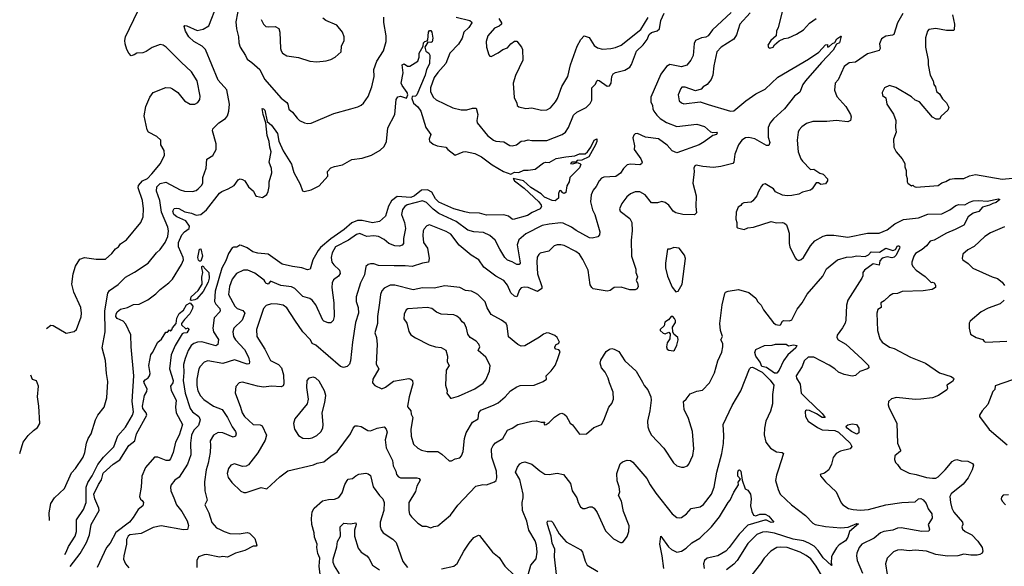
# Model space of a CAD drawing. Extents: x 1245432 to 1420865, y 606325 to 671314.
# Tile 29 of 256: x 1252396 to 1260874, y 653764 to 658473. Entities that reach past the tile are written whole.
import ezdxf

# ---------------------------------------------------------------- set-up
doc = ezdxf.new("R2010")
doc.units = 0

msp = doc.modelspace()

# ---------------------------------------------------------------- linework, layer by layer
at = {"layer": '0CON20XD'}
for points in [[(1252651.9, 654160.1), (1252649.2, 654225), (1252664, 654305), (1252695.6, 654354.4), (1252782.5, 654435), (1252840.6, 654569.4), (1252875, 654608), (1252942.9, 654705), (1252956.9, 654745), (1252970, 654825), (1252985.8, 654865), (1253010.8, 654905), (1253048.1, 655025), (1253070, 655065), (1253122, 655135), (1253145.6, 655215), (1253154.5, 655355), (1253142.2, 655425), (1253135.9, 655535.9), (1253105.8, 655645), (1253130.9, 655785), (1253128.9, 655965), (1253155, 656117.5), (1253170.3, 656139.7), (1253245, 656193.3), (1253306.2, 656253.8), (1253385, 656296.7), (1253502.5, 656375), (1253574.2, 656465), (1253605, 656492.9), (1253649.5, 656555), (1253670.9, 656605), (1253676.7, 656655), (1253671.1, 656685), (1253616.2, 656815), (1253603.2, 656915), (1253572.8, 656995), (1253578, 657032), (1253605, 657062), (1253655, 657074.6), (1253778.7, 657008.7), (1253815, 656995.8), (1253885, 656992.5), (1253915, 657000.8), (1253932, 657015), (1253963, 657047), (1253972.7, 657067.3), (1253972.9, 657115), (1254000.6, 657195), (1254007.3, 657272.7), (1254057.6, 657302.4), (1254086.7, 657355), (1254088.8, 657405), (1254056.2, 657515), (1254058.3, 657531.7), (1254110, 657585), (1254167.8, 657622.2), (1254184.4, 657645), (1254196.2, 657683.8), (1254202.5, 657745), (1254177.9, 657867.9), (1254105, 657951.9), (1253994.5, 658215), (1253966.2, 658246.2), (1253894.2, 658285), (1253852.9, 658325), (1253822.5, 658375), (1253812.5, 658415), (1253818.3, 658421.7), (1253835, 658420), (1253925, 658378.8), (1253975, 658391.2), (1254025, 658421.2), (1254095.6, 658605)], [(1254286.4, 658603.6), (1254258.2, 658455), (1254262.7, 658395), (1254279.6, 658325), (1254282.4, 658272.4), (1254294.5, 658235), (1254341.1, 658165), (1254355, 658132.5), (1254396, 658105), (1254463.3, 658045), (1254505, 657961.4), (1254646.2, 657796.2), (1254695, 657760), (1254704.3, 657745), (1254713.7, 657703.7), (1254745.4, 657675.4), (1254786, 657625), (1254806, 657605), (1254846.7, 657585), (1254875, 657578.9), (1254905, 657581.1), (1255100, 657665), (1255245.7, 657705.7), (1255307.4, 657722.6), (1255335, 657737.5), (1255356, 657755), (1255397.7, 657812.3), (1255429.2, 657895), (1255447.1, 657982.9), (1255445.7, 658045), (1255470, 658115), (1255529.3, 658205), (1255551.1, 658285), (1255550, 658335), (1255531.2, 658448.8), (1255530, 658495)], [(1258973, 658587), (1258927.5, 658405), (1258912.5, 658375), (1258910, 658335), (1258862.5, 658295), (1258837.5, 658255), (1258843, 658233), (1258855, 658227.5), (1258883, 658237), (1258893.6, 658256.4), (1258935, 658290), (1258978.3, 658311.7), (1259015, 658316.7), (1259085, 658348), (1259145, 658386), (1259195.6, 658444.4), (1259255, 658482.9)], [(1252626.2, 655813.8), (1252665, 655841.2), (1252685, 655837.5), (1252795, 655772.5), (1252865, 655788), (1252886, 655805), (1252926.3, 655913.7), (1252928.9, 655945), (1252923.1, 655995), (1252861.2, 656125), (1252844.4, 656194.4), (1252856, 656285), (1252875, 656349.4), (1252915, 656410.8), (1252955, 656425.8), (1253055, 656410.8), (1253135, 656408.8), (1253190, 656460), (1253220.6, 656499.4), (1253247.5, 656515), (1253265, 656542.5), (1253314.2, 656575.8), (1253440, 656725), (1253458.6, 656775), (1253461.1, 656845), (1253452.9, 656915), (1253416.4, 657025), (1253417.8, 657045), (1253454, 657085), (1253495, 657103.8), (1253534.6, 657145), (1253608.5, 657235), (1253641.9, 657305), (1253640.6, 657345), (1253610, 657395), (1253610, 657435), (1253575.8, 657465.8), (1253506.2, 657505), (1253494, 657525), (1253468.1, 657645), (1253482.7, 657725), (1253515.3, 657804.7), (1253545, 657845.7), (1253655, 657888), (1253695, 657887.1), (1253712.5, 657877.5), (1253756, 657845), (1253816.2, 657775), (1253865, 657746.2), (1253905, 657746.2), (1253930, 657760), (1253946.2, 657785), (1253950, 657815), (1253922.5, 657945), (1253874.2, 658025), (1253785, 658105.8), (1253657, 658237), (1253632.5, 658255), (1253605, 658258.8), (1253535.8, 658234.2), (1253485, 658198.8), (1253455, 658188), (1253403.9, 658186.1), (1253380.7, 658169.3), (1253357, 658163), (1253335, 658183.8), (1253317.5, 658215), (1253304.2, 658265), (1253300.8, 658295), (1253307.5, 658325), (1253414.3, 658545.7)], [(1258686.5, 658533.5), (1258596.9, 658435), (1258567.3, 658342.7), (1258544.1, 658305.9), (1258435, 658235.6), (1258398.5, 658195), (1258371.8, 658075), (1258365.4, 657994.6), (1258350.8, 657959.2), (1258316, 657915), (1258280, 657895), (1258262.5, 657875), (1258215, 657861.2), (1258125, 657890.8), (1258098.3, 657891.7), (1258088.3, 657881.7), (1258066.2, 657825), (1258075, 657773.8), (1258095, 657756.2), (1258115, 657749.2), (1258254.1, 657765.9), (1258323.2, 657743.2), (1258515, 657685.5), (1258545, 657687.5), (1258647.1, 657775), (1258735, 657833.8), (1258815, 657873.9), (1258925, 657977.7), (1259187.3, 658132.7), (1259275.4, 658194.6), (1259335, 658256.7), (1259350, 658260), (1259351.7, 658241.7), (1259355, 658237.5), (1259365, 658241.2), (1259393.1, 658266.9), (1259415, 658275.6), (1259432.4, 658307.6), (1259465, 658331.2), (1259470, 658330), (1259455.6, 658274.4), (1259427.9, 658262.1), (1259400, 658210), (1259300.9, 658105), (1259161.5, 657945), (1259140, 657915), (1259112.5, 657847.5), (1259068, 657815), (1258981.4, 657705), (1258885, 657620), (1258857.5, 657585), (1258840, 657545), (1258840.5, 657460.5), (1258854, 657415), (1258845, 657390), (1258825, 657390.6), (1258725, 657446.7), (1258675, 657459.6), (1258644.7, 657455.3), (1258615, 657434.4), (1258585.6, 657395), (1258553.1, 657315), (1258543.8, 657246.2), (1258535.8, 657234.2), (1258431.7, 657208.3), (1258369.5, 657200.5), (1258278.3, 657208.3), (1258219.7, 657220.3), (1258210, 657215), (1258201.4, 657195), (1258204.3, 657164.3), (1258193.1, 657065), (1258221.9, 656955), (1258216.9, 656865), (1258222, 656808), (1258207.3, 656792.7), (1258105, 656794.2), (1258045, 656808.6), (1258023.1, 656823.1), (1257985.4, 656875.4), (1257955, 656898.6), (1257925.5, 656905.5), (1257886.6, 656896.6), (1257835, 656896.2), (1257782, 656965), (1257735, 656989.2), (1257695, 656989.2), (1257655, 656972.5), (1257623.3, 656946.7), (1257579.3, 656890.7), (1257560, 656845), (1257567.5, 656825), (1257649.7, 656759.7), (1257665.5, 656725.5), (1257669.5, 656655), (1257660.9, 656575), (1257663.8, 656435), (1257701.4, 656325), (1257701.4, 656295), (1257716.7, 656256.7), (1257703.8, 656225), (1257716.7, 656205), (1257722.5, 656175), (1257712.5, 656155), (1257695, 656146.7), (1257650, 656145), (1257575, 656170), (1257515, 656165.8), (1257479.8, 656140.2), (1257455, 656134), (1257335, 656155.8), (1257320.8, 656165), (1257307.6, 656187.6), (1257290, 656315), (1257245, 656408), (1257215, 656453.8), (1257185, 656475.7), (1257085, 656526.9), (1257055.9, 656534.1), (1257022.3, 656532.3), (1256998.8, 656525), (1256950.7, 656479.3), (1256877.9, 656462.1), (1256865, 656451.2), (1256852.6, 656427.4), (1256847.5, 656385), (1256853.2, 656285), (1256892.5, 656175), (1256891.2, 656158.8), (1256855, 656132.5), (1256775, 656166.5), (1256739.7, 656170.3), (1256715, 656162.9), (1256698.5, 656145), (1256675.5, 656084.5), (1256655, 656090), (1256625, 656121.2), (1256596.9, 656185), (1256565, 656225.8), (1256494.7, 656264.7), (1256392.6, 656342.6), (1256348.8, 656405), (1256283.9, 656443.9), (1256179.6, 656529.6), (1256107.3, 656625), (1256069, 656649), (1255925, 656706.9), (1255902.1, 656697.9), (1255878.2, 656671.8), (1255870.5, 656655), (1255868.1, 656615), (1255871.4, 656555), (1255907.5, 656505), (1255922.1, 656415), (1255916, 656385), (1255865, 656376.5), (1255775, 656345.5), (1255715, 656351.8), (1255621.4, 656351.4), (1255485, 656356.9), (1255445, 656370), (1255415, 656370), (1255395, 656363.8), (1255375, 656346.7), (1255366, 656274), (1255331.1, 656205), (1255293.3, 656085), (1255293.1, 656045), (1255309.6, 655995), (1255312.7, 655945), (1255287.1, 655865), (1255260.5, 655695), (1255245.5, 655535), (1255234.5, 655505), (1255215, 655484.5), (1255185, 655477.5), (1255156.9, 655486.9), (1254945, 655669.2), (1254915, 655683.8), (1254898.8, 655715), (1254832.9, 655782.9), (1254764.6, 655885), (1254695, 655991.5), (1254665, 656014.1), (1254615, 656023.8), (1254564.6, 656025.4), (1254518.2, 656011.8), (1254493.8, 655986.2), (1254434.4, 655805), (1254436.9, 655745), (1254506.4, 655635), (1254555, 655537.1), (1254625, 655502.7), (1254651.2, 655475), (1254667.5, 655415), (1254671.1, 655335), (1254665, 655318.8), (1254648.5, 655311.5), (1254565, 655315.4), (1254495, 655307.9), (1254444.7, 655314.7), (1254315, 655349.4), (1254285, 655346), (1254256, 655314), (1254252.1, 655257.9), (1254295.8, 655135.7), (1254310, 655085), (1254331.5, 655055), (1254405, 654985.5), (1254465, 654983.1), (1254483.7, 654973.7), (1254521.4, 654895), (1254508.3, 654851.7), (1254445, 654742.5), (1254365, 654637.5), (1254345, 654627.5), (1254315, 654624.3), (1254245, 654648), (1254215, 654634.2), (1254193.7, 654606.3), (1254183.5, 654565), (1254190.5, 654530.5), (1254223.8, 654485), (1254301.2, 654411.2), (1254325, 654399.2), (1254345, 654400), (1254475, 654442.5), (1254525, 654431.2), (1254636.2, 654535), (1254705, 654587.1), (1254925, 654637.5), (1254956.6, 654653.4), (1255015, 654664.2), (1255075, 654714.2), (1255129.8, 654750.2), (1255244.3, 654905.7), (1255267.5, 654955), (1255285, 654974), (1255305, 654975.7), (1255337.4, 654967.4), (1255393.3, 654935), (1255415, 654930), (1255475, 654954.4), (1255535, 654965.7), (1255552, 654945), (1255560.5, 654920.5), (1255542.7, 654855), (1255551.1, 654785), (1255604.4, 654675), (1255610.9, 654630.9), (1255634, 654585), (1255638.8, 654555), (1255656.2, 654535), (1255675, 654527.1), (1255815, 654527.3), (1255835, 654520.8), (1255844.3, 654505), (1255815.4, 654454.6), (1255802.4, 654407.6), (1255745.9, 654314.1), (1255745.8, 654245), (1255752.9, 654212.9), (1255769.1, 654189.1), (1255825, 654136.2), (1255865, 654110), (1255895, 654108.8), (1255935, 654096.2), (1255961.7, 654108.3), (1255996.6, 654113.4), (1256105, 654206), (1256169.5, 654290.5), (1256323.8, 654455), (1256385, 654468.6), (1256415, 654467.5), (1256485, 654492.5), (1256497.1, 654502.9), (1256503.8, 654525), (1256500, 654585), (1256461.5, 654705), (1256457.1, 654775), (1256473.1, 654805), (1256493.4, 654826.6), (1256555.6, 654865), (1256595, 654937.1), (1256636, 654955), (1256685, 654986.5), (1256805, 655015.8), (1256845, 655017.5), (1256885, 655006.7), (1256917, 655007), (1256910, 654995), (1256915, 654983.3), (1256927.5, 654985), (1256955, 655004), (1257000.9, 655049.1), (1257045, 655077.5), (1257065, 655083.8), (1257085, 655076), (1257100.9, 655060.9), (1257135, 654996.2), (1257155, 654983.3), (1257215, 654903.8), (1257275.9, 654904.1), (1257340, 654960), (1257405, 654986.7), (1257426.6, 655023.4), (1257467.5, 655135), (1257495, 655166.7), (1257510, 655205), (1257506.9, 655265), (1257473.9, 655343.9), (1257463.7, 655383.7), (1257437.5, 655437.5), (1257405.8, 655475), (1257392.9, 655515), (1257400.3, 655539.7), (1257445, 655613.3), (1257475, 655636.2), (1257495, 655641.2), (1257515, 655636.2), (1257555.7, 655615.7), (1257605.8, 655535), (1257704, 655445), (1257758.8, 655351.2), (1257772, 655322), (1257805, 655283.3), (1257829.4, 655225), (1257832.9, 655195), (1257822, 655105), (1257801.2, 655015), (1257803.8, 654965), (1257815, 654932.5), (1257836.7, 654895), (1257941.8, 654781.8), (1258025, 654656.7), (1258055, 654630), (1258095, 654617.5), (1258115, 654617.5), (1258145, 654630), (1258157, 654643), (1258192.3, 654717.7), (1258200, 654775), (1258189.4, 654925), (1258155, 655037.5), (1258117.5, 655115), (1258112.5, 655185), (1258135, 655203.8), (1258169.3, 655250.7), (1258225, 655273.3), (1258275, 655282.5), (1258334.1, 655345.9), (1258365, 655403.3), (1258378.8, 655431.2), (1258405.8, 655535), (1258440.3, 655609.7), (1258450.6, 655655), (1258450, 655685), (1258434.2, 655715), (1258445.8, 655745), (1258430.8, 655795), (1258425.7, 655855), (1258444.2, 656015.8), (1258466.2, 656115), (1258473.8, 656125), (1258495.7, 656134.3), (1258585, 656148), (1258675, 656123.1), (1258734.3, 656075), (1258752, 656042), (1258780, 656015), (1258800.6, 655975), (1258885, 655862.2), (1258907, 655847), (1258935, 655841.5), (1258947.1, 655845), (1258964.5, 655875), (1258975, 655880.8), (1259025, 655878.9), (1259045, 655887.1), (1259091, 655979), (1259133.2, 656035), (1259175, 656109.6), (1259312.1, 656265), (1259343.1, 656326.9), (1259436.2, 656405), (1259515, 656426.9), (1259565, 656429.4), (1259605, 656439.4), (1259675.8, 656434.2), (1259705, 656447.5), (1259727.3, 656472.7), (1259798.5, 656471.5), (1259855, 656505.8), (1259915.2, 656484.8), (1259935.6, 656494.4), (1259955, 656524.6), (1259965, 656525.4), (1259973.6, 656515), (1259972, 656505), (1259943.1, 656445), (1259925, 656426.2), (1259905, 656421.7), (1259865, 656431.2), (1259822.3, 656417.7), (1259801.3, 656395), (1259795, 656359.2), (1259745, 656370), (1259670.8, 656315), (1259656.7, 656295), (1259656.7, 656266.7), (1259645.8, 656245), (1259526, 656056), (1259515.6, 656015), (1259510.4, 655885), (1259502.4, 655857.6), (1259481.7, 655818.3), (1259435, 655756.7), (1259430.8, 655735), (1259442.5, 655715), (1259508.5, 655678.5), (1259649.8, 655549.8), (1259704, 655495), (1259706.2, 655475), (1259695, 655464), (1259628.9, 655441.1), (1259592.1, 655407.9), (1259565, 655403), (1259495, 655417.3), (1259446.3, 655436.3), (1259415, 655465.9), (1259365, 655497.5), (1259232.9, 655565), (1259185, 655567.1), (1259150.9, 655535), (1259133.4, 655486.6), (1259081.5, 655405), (1259084.5, 655385), (1259114.7, 655334.7), (1259123.5, 655255), (1259170.7, 655209.3)], [(1254475.8, 658475), (1254493.8, 658435), (1254515.8, 658415.8), (1254535, 658410.8), (1254595, 658413.3), (1254626.1, 658396.1), (1254636, 658365), (1254642.5, 658225), (1254646.2, 658205), (1254658.8, 658185), (1254695, 658162.2), (1254795, 658146.9), (1254895, 658115.6), (1254955, 658111.4), (1255035, 658119.2), (1255075, 658130), (1255110.9, 658149.1), (1255162.5, 658195), (1255167.5, 658245), (1255190, 658295), (1255190.8, 658325), (1255174.2, 658365), (1255125.8, 658425), (1255032.5, 658465), (1255005.9, 658485.9)], [(1258521.5, 658535), (1258360, 658385), (1258323.8, 658335), (1258305, 658323.3), (1258265, 658317.3), (1258215, 658292.5), (1258203, 658267), (1258194.6, 658165), (1258174.5, 658125), (1258139.9, 658080.1), (1258095, 658065.8), (1257995, 658086.7), (1257965, 658070), (1257917.1, 658002.9), (1257830.6, 657805), (1257828.9, 657765), (1257844.4, 657735), (1257846.4, 657705), (1257855.5, 657685), (1257880.4, 657650.4), (1257911.3, 657621.3), (1257965, 657586.2), (1258055, 657553.3), (1258225, 657571.9), (1258291.7, 657551.7), (1258345, 657508), (1258365, 657502), (1258395, 657504), (1258401.4, 657495), (1258396.9, 657485), (1258364.2, 657475.8), (1258290.5, 657419.5), (1258245, 657396.2), (1258055, 657327.5), (1258015, 657342.9), (1257970.9, 657390.9), (1257896.6, 657446.6), (1257785, 657459.7), (1257715, 657493.5), (1257695, 657490.6), (1257682.9, 657477.1), (1257675.4, 657454.6), (1257688.8, 657385), (1257685.6, 657355), (1257744.4, 657275), (1257754.3, 657245), (1257749.1, 657230.9), (1257735, 657221.9), (1257655, 657227.3), (1257625, 657221.8), (1257595, 657192.5), (1257568, 657152), (1257529.1, 657120.9), (1257425, 657116.4), (1257405, 657108.1), (1257384.5, 657085), (1257358.5, 657035), (1257333.5, 657005), (1257316.7, 656965), (1257311.5, 656905), (1257328.2, 656835), (1257349.1, 656795), (1257392, 656645), (1257389.5, 656620.5), (1257375, 656603.3), (1257325, 656591.2), (1257301.2, 656595), (1257188, 656658), (1257147.1, 656687.1), (1257075, 656720.3), (1257055, 656723.8), (1256955, 656712.9), (1256895, 656700), (1256755, 656627.5), (1256695, 656577.5), (1256678.8, 656535), (1256703.6, 656395), (1256705.5, 656374.5), (1256697, 656363), (1256675, 656363.3), (1256635, 656387.5), (1256595, 656401.4), (1256573.6, 656423.6), (1256530, 656495), (1256490, 656575), (1256444.2, 656615), (1256389.1, 656639.1), (1256305, 656646.2), (1256255, 656660.4), (1256155, 656735.3), (1256004.5, 656804.5), (1255955, 656840.6), (1255899, 656899), (1255865, 656913.5), (1255731.7, 656878.3), (1255711.2, 656865), (1255692, 656838), (1255683.8, 656795), (1255710, 656725), (1255718.2, 656675), (1255701.7, 656588.3), (1255700, 656545), (1255689.7, 656530.3), (1255665, 656523.5), (1255624.7, 656524.7), (1255575, 656545.4), (1255535, 656578.9), (1255485, 656604.1), (1255445, 656609.7), (1255385, 656606.2), (1255356, 656616), (1255325, 656630), (1255297, 656623), (1255227.3, 656572.7), (1255115, 656515.3), (1255086.1, 656465), (1255077.7, 656425), (1255084.5, 656385), (1255100.5, 656360.5), (1255148.6, 656315), (1255154.2, 656285.8), (1255142, 656265), (1255096.9, 656233.1), (1255085.5, 656205), (1255082.7, 656165), (1255100.4, 656035), (1255104.4, 655915.6), (1255095, 655881.2), (1255075, 655860.8), (1255051.2, 655861.2), (1255015, 655875.8), (1255005, 655885.7), (1254945, 656017.5), (1254915, 656056.2), (1254895, 656071.2), (1254835, 656088.6), (1254765, 656157.3), (1254735, 656170.9), (1254645, 656184.6), (1254555, 656221.2), (1254535, 656196), (1254515, 656204.3), (1254508, 656215)], [(1256154.2, 658495), (1256271.2, 658465), (1256286, 658455), (1256287.5, 658445), (1256263.3, 658405), (1256218.9, 658365), (1256205.3, 658315), (1256175, 658262.5), (1256100.5, 658185), (1256065.4, 658095), (1255995, 658017.5), (1255965.4, 657975), (1255933.1, 657885), (1255932.1, 657855), (1255955.8, 657805), (1255982.2, 657782.2), (1256125, 657713.3), (1256196.8, 657696.8), (1256244.4, 657695.6), (1256295, 657710.6), (1256325, 657710), (1256341.2, 657655), (1256332, 657605), (1256334.4, 657585), (1256425, 657475.8), (1256475, 657433.8), (1256495, 657426.7), (1256565, 657421.9), (1256615, 657388.6), (1256635, 657385.8), (1256672.5, 657395), (1256715, 657427.5), (1256745, 657429.2), (1256775, 657439.2), (1256805, 657431.4), (1256935, 657431.8), (1257067.4, 657482.6), (1257095.3, 657504.7), (1257121.9, 657545), (1257165, 657649.2), (1257193.8, 657675), (1257274.5, 657715.5), (1257308, 657752), (1257321.1, 657778.9), (1257322.2, 657827.8), (1257322.9, 657885), (1257355, 657916.7), (1257365, 657946.7), (1257375, 657952), (1257385, 657948.6), (1257455, 657900.8), (1257475, 657904.3), (1257490, 657925), (1257494.4, 657985), (1257505, 658007.1), (1257525, 658019.5), (1257605, 658038.2), (1257648.1, 658065), (1257665, 658088), (1257708.1, 658201.9), (1257765, 658256.8), (1257797.5, 658302.5), (1257815.1, 658344.9), (1257835, 658362.1), (1257885, 658378.5), (1257904.5, 658395), (1257916.2, 658465), (1257945, 658530)], [(1256522.7, 658482.7), (1256543.6, 658445), (1256543.6, 658435), (1256525, 658418.4), (1256485, 658401.1), (1256425.8, 658335), (1256411.2, 658285), (1256416.2, 658235), (1256435, 658170), (1256445, 658157.5), (1256455, 658156.7), (1256515, 658187.1), (1256555, 658217.5), (1256595, 658232), (1256625, 658266), (1256655, 658287.5), (1256676.9, 658286.9), (1256715.8, 658235), (1256724.2, 658215), (1256726.9, 658125), (1256665, 657991.2), (1256644.4, 657925), (1256652.3, 657802.3), (1256676.7, 657755), (1256680, 657735), (1256695, 657723.8), (1256755, 657709.2), (1256804.2, 657714.2), (1256890, 657695), (1256935, 657696.9), (1256965, 657713.1), (1257009.5, 657765), (1257026.2, 657795), (1257063.3, 657896.7), (1257116.9, 657983.1), (1257138.5, 658085), (1257196.1, 658243.9), (1257227.4, 658302.6), (1257255, 658333.8), (1257298.3, 658318.3), (1257341.9, 658251.9), (1257371.1, 658231.1), (1257415, 658218.9), (1257484.5, 658224.5), (1257525, 658232.3), (1257575, 658254.6), (1257745, 658388.9), (1257807.8, 658492.2)], [(1260000.4, 658525), (1259953.6, 658445), (1259923.1, 658346.9), (1259911.4, 658338.6), (1259855, 658330), (1259815, 658308.6), (1259798.8, 658265), (1259804.2, 658225), (1259795, 658208.8), (1259695, 658178.2), (1259593.6, 658106.4), (1259537.9, 658102.1), (1259495, 658068.6), (1259444.5, 657955.5), (1259418.6, 657925), (1259410.6, 657865), (1259432.6, 657812.6), (1259508.6, 657725), (1259548, 657655), (1259553.8, 657635), (1259548.8, 657605), (1259525, 657592.5), (1259425, 657605.7), (1259345, 657596), (1259225, 657595.8), (1259170.9, 657579.1), (1259129.7, 657550.3), (1259108, 657525), (1259100, 657505), (1259089.2, 657435), (1259100, 657335), (1259120.8, 657275), (1259135.5, 657255.5), (1259203.9, 657183.9), (1259235, 657184), (1259285, 657152), (1259315, 657143.3), (1259351.7, 657101.7), (1259352.5, 657085), (1259335, 657060), (1259295, 657052.5), (1259275, 657067.5), (1259255, 657067.5), (1259218, 657015), (1259204.5, 657005.5), (1259135, 656987.1), (1259105, 656971.2), (1259045, 656957.5), (1259005, 656955.8), (1258965, 656961.4), (1258905, 656988.8), (1258885, 657016), (1258815, 657060), (1258795, 657052.5), (1258781.7, 657038.3), (1258756.1, 656993.9), (1258743.8, 656955), (1258708.7, 656911.3), (1258695, 656902.5), (1258630, 656895), (1258613.9, 656886.1), (1258605, 656872.5), (1258581.7, 656858.3), (1258563.9, 656816.1), (1258561.2, 656755), (1258570, 656725), (1258570, 656685), (1258575, 656680), (1258633, 656667), (1258665, 656680), (1258715, 656686), (1258865, 656735.8), (1258911.7, 656721.7), (1258965, 656725.8), (1258981.2, 656721.2), (1258997.5, 656705), (1259010.7, 656670.7), (1259021.2, 656635), (1259021.2, 656545), (1259026.7, 656515), (1259071.7, 656421.7), (1259085, 656407.5), (1259105, 656400), (1259125, 656406.7), (1259143.3, 656425), (1259205, 656523.8), (1259243.4, 656566.6), (1259315, 656607.5), (1259346.1, 656616.1), (1259405, 656616), (1259525, 656599.5), (1259695, 656633.1), (1259795, 656635.4), (1259865.8, 656664.2), (1259930.8, 656715), (1260005, 656753.1), (1260135, 656767.5), (1260215, 656798.6), (1260335, 656800), (1260405.7, 656835), (1260455, 656872.2), (1260482.3, 656882.3), (1260535, 656878.9), (1260575, 656902.5), (1260605, 656912.1), (1260655, 656916.9), (1260725, 656908.8), (1260825, 656930.4), (1260834.3, 656925), (1260805, 656897.4), (1260775, 656890.5), (1260746.1, 656873.9), (1260685, 656859.1), (1260655, 656820), (1260605, 656805.3), (1260563.1, 656775), (1260525, 656702.5), (1260452, 656665), (1260375, 656635.4), (1260269.2, 656575), (1260235.3, 656564.7), (1260205.1, 656524.9), (1260167.4, 656492.6), (1260109.7, 656460.3), (1260094.6, 656435), (1260078.1, 656385), (1260078.6, 656365), (1260088.6, 656345), (1260115, 656314.2), (1260191.4, 656261.4), (1260245, 656210), (1260255, 656212.5), (1260270, 656205), (1260280, 656185), (1260280, 656165), (1260251.7, 656148.3), (1260175, 656136.2), (1259995, 656131.9), (1259954, 656114), (1259915, 656112.5), (1259885, 656093.8), (1259838.8, 656051.2), (1259810, 656035), (1259813.3, 655995), (1259785, 655976.7), (1259776, 655945), (1259782.5, 655795), (1259801.2, 655725), (1259822, 655695), (1259885, 655651.9), (1259925, 655640.8), (1260065, 655565.7), (1260193.8, 655515), (1260315, 655430), (1260415, 655400), (1260436.7, 655385), (1260440, 655375), (1260428.8, 655355), (1260380, 655325), (1260384, 655295), (1260378, 655285), (1260305.7, 655235), (1260255, 655216.5), (1260154.5, 655205.5), (1260105, 655202.2), (1259945, 655219.4), (1259902.1, 655207.9), (1259876.2, 655185), (1259874.2, 655155), (1259880.8, 655135), (1259949.4, 654995), (1259952.9, 654825), (1259981.2, 654765), (1259978.8, 654755), (1259932, 654715), (1259928, 654685), (1259937.5, 654657.5), (1259955, 654642.5), (1259980.6, 654605), (1260055, 654565.6), (1260115, 654556.5), (1260205, 654528), (1260255, 654522.5), (1260285, 654524.5), (1260304.2, 654535), (1260365.4, 654594.6), (1260425, 654665.8), (1260445, 654678.6), (1260465, 654683.8), (1260502.3, 654672.3), (1260559.4, 654669.4), (1260600.3, 654650.3), (1260608.6, 654635), (1260596.5, 654595), (1260562.5, 654527.5), (1260518.8, 654471.2), (1260415, 654390), (1260405.8, 654365), (1260410.5, 654315), (1260422.7, 654265), (1260439.9, 654229.9), (1260513.8, 654145), (1260516.2, 654125), (1260507.5, 654105), (1260512.5, 654085), (1260536.7, 654065), (1260595, 654034.5), (1260645, 653980.6), (1260684.3, 653925), (1260690, 653895), (1260683, 653877), (1260664.4, 653865.6), (1260639.1, 653860.9), (1260585, 653860), (1260525, 653868.9), (1260474.3, 653855.7), (1260385, 653852.9), (1260285, 653867.3), (1260205, 653894.4), (1260105, 653904.4), (1260055, 653897.5), (1259985, 653905.8), (1259955, 653902), (1259920.9, 653889.1), (1259864, 653835), (1259850.8, 653785), (1259865, 653692.5)], [(1260427.8, 658515), (1260445.5, 658435.5), (1260443.3, 658386.7), (1260435, 658381.2), (1260375, 658380), (1260285, 658396.7), (1260225, 658389.2), (1260212.9, 658375), (1260194.6, 658315.4), (1260195.8, 658235), (1260218.6, 658125), (1260218.6, 658085), (1260234.3, 657995), (1260260, 657945), (1260266.2, 657915), (1260282, 657895), (1260291.2, 657855), (1260315, 657833.3), (1260340.6, 657790.6), (1260376.8, 657756.8), (1260395.8, 657715.8), (1260387, 657693), (1260329.1, 657640.9), (1260315, 657616.7), (1260287.3, 657617.3), (1260255, 657633.8), (1260144.2, 657765), (1260105, 657781.1), (1260075, 657808.1), (1259939.7, 657889.7), (1259885, 657906.2), (1259842.5, 657885), (1259823.3, 657845), (1259825, 657820), (1259855, 657800), (1259862.5, 657745), (1259918.3, 657658.3), (1259940, 657605), (1259936, 657545), (1259942.5, 657505), (1259920.8, 657445), (1259922.5, 657375), (1259942, 657335), (1259995.5, 657275.5), (1260016, 657235), (1260015.8, 657205), (1260030, 657175), (1260028, 657135), (1260036.2, 657105), (1260036.2, 657075), (1260043.9, 657063.9), (1260075, 657042.5), (1260087, 657047), (1260097.5, 657035), (1260115, 657030.8), (1260305, 657044.3), (1260335, 657068.8), (1260370.8, 657079.2), (1260405, 657100), (1260445, 657106), (1260525, 657105.8), (1260575, 657129.1), (1260625, 657139.6), (1260855, 657098.5), (1260945, 657108.5)], [(1252784.3, 653864.8), (1252796.1, 653885), (1252815.4, 653935), (1252872.3, 654025), (1252884.6, 654065), (1252884.7, 654165.3), (1252946.4, 654253.6), (1252968.7, 654315), (1252969, 654445), (1252983.5, 654485), (1253020.8, 654545), (1253067.8, 654642.2), (1253118.2, 654705), (1253205, 654793.1), (1253241.8, 654888.2), (1253305.9, 654964.1), (1253367.9, 655065), (1253374.6, 655095), (1253363.8, 655183.8), (1253379.3, 655405), (1253354.6, 655655), (1253353, 655757), (1253310.8, 655850.8), (1253285.5, 655875), (1253235, 655898.9), (1253224.8, 655915), (1253226.2, 655935), (1253236.2, 655955), (1253265, 655978.2), (1253323.3, 655995), (1253375, 656018.6), (1253425, 656023.1), (1253500.2, 656059.8), (1253569.4, 656110.6), (1253605, 656149.2), (1253681.2, 656205), (1253711.3, 656238.7), (1253788.6, 656365), (1253805.6, 656405), (1253803.8, 656425), (1253763.5, 656515), (1253763.8, 656553.8), (1253791.4, 656618.6), (1253815, 656646.6), (1253853.6, 656675), (1253858.7, 656695), (1253825, 656740.4), (1253750, 656775), (1253721.8, 656795), (1253713.5, 656825), (1253725, 656845.4), (1253745, 656850.4), (1253765, 656846.2), (1253817.3, 656817.3), (1253875, 656805.4), (1253915, 656788.9), (1253955, 656796.3), (1254005, 656835.3), (1254115, 656977.9), (1254135, 656993), (1254191.4, 657015), (1254242, 657045), (1254277.3, 657092.7), (1254295, 657101.4), (1254315, 657097.5), (1254335, 657084.4), (1254365, 657034.2), (1254408, 656995), (1254425, 656958.8), (1254435, 656952), (1254487.3, 656942.7), (1254522.7, 656967.3), (1254535.6, 656994.4), (1254544.2, 657035), (1254542.9, 657075), (1254568.2, 657155), (1254562.5, 657192.5), (1254544.2, 657245), (1254561.6, 657335), (1254548.8, 657375), (1254542.5, 657425), (1254525.3, 657475), (1254514.2, 657585), (1254491.8, 657655), (1254485, 657706.7), (1254495, 657706), (1254506.9, 657695), (1254527.5, 657595), (1254565, 657564.2), (1254615, 657494), (1254627.5, 657427.5), (1254663.1, 657343.1), (1254737.2, 657227.2), (1254757.3, 657157.3), (1254811.1, 657055), (1254830, 657000), (1254845, 656994.4), (1254905, 657007.1), (1254975, 657040.9), (1255049.2, 657125), (1255046, 657165), (1255075, 657195.6), (1255105, 657209.5), (1255175, 657222.5), (1255255, 657268.1), (1255345, 657279.2), (1255425, 657305.5), (1255500.8, 657349.2), (1255535, 657381.5), (1255552.8, 657425), (1255565, 657541.2), (1255625.6, 657655), (1255636, 657785), (1255651.9, 657808.1), (1255675, 657814.3), (1255725, 657797.8), (1255737.6, 657825), (1255733.2, 657845), (1255687.8, 657905), (1255679.4, 657925), (1255696.4, 658015), (1255690, 658085), (1255705, 658092), (1255735, 658073.8), (1255755, 658073.8), (1255822.5, 658115), (1255835, 658150), (1255835.8, 658185), (1255870, 658245), (1255873.1, 658275), (1255885, 658285.6), (1255905, 658290), (1255910.3, 658299.7), (1255917.1, 658365), (1255925, 658380), (1255935, 658381.2), (1255944.2, 658365), (1255952.9, 658315), (1255946.8, 658283.2), (1255935, 658277.5), (1255910.5, 658279.5), (1255883.6, 658236.4), (1255893.1, 658203.1), (1255917.5, 658185), (1255926.4, 658166.4), (1255925, 658092.5), (1255897.5, 658045), (1255886.9, 657995), (1255815.3, 657824.7), (1255805, 657812.9), (1255775, 657810.8), (1255772, 657795), (1255786.4, 657755), (1255822.7, 657722.7), (1255848.8, 657685), (1255893.7, 657543.7), (1255936.2, 657485), (1255922, 657445), (1255925.8, 657425.8), (1255955, 657401.2), (1255990, 657385), (1256064.6, 657374.6), (1256083.4, 657353.4), (1256145, 657306.9), (1256215, 657334.6), (1256235, 657336.2), (1256315, 657320.4), (1256370.9, 657290.9), (1256465, 657222.9), (1256560.8, 657165), (1256625, 657143.1), (1256655, 657158.9), (1256695, 657157.5), (1256737.7, 657177.7), (1256775, 657176), (1256834.1, 657185.9), (1256905, 657238.8), (1256927, 657247), (1256955, 657242.5), (1257015, 657276.2), (1257097.4, 657292.6), (1257175, 657300), (1257215, 657318.1), (1257265, 657318.2), (1257285.3, 657334.7), (1257313.5, 657375), (1257343.3, 657435), (1257365, 657446.7), (1257364.5, 657425), (1257353.8, 657395), (1257297.1, 657292.9), (1257235, 657262), (1257195, 657258.8), (1257183.6, 657246.4), (1257150, 657245), (1257137.5, 657235), (1257158.3, 657231.7), (1257195, 657242.5), (1257220, 657235), (1257227.5, 657225), (1257215, 657197.5), (1257132.5, 657115), (1257128, 657075), (1257108.3, 657041.7), (1257098.8, 656985), (1257085, 656976.7), (1257072.3, 656982.3), (1257055, 657002.5), (1257045, 656997.5), (1257033.9, 656976.1), (1257036, 656935), (1257005, 656912.9), (1256980, 656915), (1256915, 656945.5), (1256885, 656972.7), (1256797.9, 657027.9), (1256735, 657085.8), (1256644.5, 657105.5), (1256655, 657086), (1256740.9, 657020.9), (1256865.3, 656905.3), (1256887.1, 656875), (1256890, 656865), (1256876.2, 656845), (1256807.5, 656812.5), (1256768.8, 656785), (1256645, 656751.2), (1256635, 656753.3), (1256605, 656779.2), (1256565, 656792.5), (1256415, 656788.9), (1256354.6, 656805.4), (1256265, 656808.8), (1256228.5, 656818.5)], [(1256228.5, 656818.5), (1256135, 656843.5), (1256005, 656901.8), (1255975, 656929.7), (1255945, 656986.1), (1255907.8, 657007.8), (1255855.5, 657004.5), (1255794.8, 656955), (1255765, 656940.9), (1255645, 656949.1), (1255596.1, 656913.9), (1255572.7, 656867.3), (1255545, 656781.2), (1255494, 656735), (1255435, 656723.4), (1255345, 656742.6), (1255305, 656743.9), (1255255, 656723.3), (1255190, 656665), (1255074.1, 656585.9), (1254985, 656510.4), (1254964.6, 656485), (1254920, 656405), (1254895.6, 656324.4), (1254875, 656317.1), (1254825, 656335.5), (1254745, 656345.5), (1254655, 656365.7), (1254535, 656452.9), (1254445, 656461.7), (1254402.7, 656472.7), (1254355, 656506.4), (1254305, 656529.2), (1254290.7, 656529.3), (1254265, 656513.5), (1254235.6, 656514.4), (1254225, 656508.6), (1254195, 656460), (1254170, 656395), (1254135, 656331.4), (1254077.8, 656135), (1254073.8, 656045), (1254085, 656021.9), (1254118.5, 655985), (1254123.1, 655965), (1254120, 655955), (1254070, 655905), (1254058.2, 655815), (1254065.3, 655785), (1254106.7, 655716.7), (1254102, 655675), (1254085, 655662.9), (1253965, 655697.1), (1253926.7, 655695), (1253896.4, 655683.6), (1253871.5, 655665), (1253845.3, 655624.7), (1253819.3, 655555), (1253807, 655503), (1253810.3, 655435), (1253804, 655366), (1253821.3, 655255), (1253862.8, 655122.8), (1253884.4, 655094.4), (1253938.7, 655055), (1253948.8, 655025), (1253935, 654977.5), (1253894.3, 654935.7), (1253876.4, 654895), (1253867.9, 654825), (1253870.4, 654725), (1253840, 654645), (1253767.7, 654532.3), (1253731.2, 654505), (1253700, 654465), (1253693.8, 654445), (1253696.2, 654415), (1253723.3, 654353.3), (1253746.9, 654295), (1253792.2, 654235), (1253837.5, 654155), (1253848.2, 654115), (1253840, 654080), (1253805, 654077.8), (1253615, 654111.5), (1253545, 654097.8), (1253441.9, 654048.1), (1253345, 654036.2), (1253330.9, 654025), (1253315.4, 653995), (1253315.4, 653955), (1253292.2, 653855), (1253290.6, 653825), (1253306.9, 653785), (1253335, 653751.9)], [(1260875, 656687.8), (1260755, 656636.9), (1260705.5, 656604.5), (1260615, 656520), (1260559.5, 656490.5), (1260516.4, 656453.6), (1260510, 656415), (1260516.7, 656405), (1260563, 656373), (1260603.9, 656333.9), (1260768.9, 656258.9), (1260815, 656244.3), (1260855, 656212), (1260875, 656183.3)], [(1253955, 656391.9), (1253945, 656392.7), (1253935, 656402.9), (1253930.9, 656425), (1253944.6, 656495), (1253955, 656500), (1253968.4, 656435), (1253955, 656391.9)], [(1258045, 656127.5), (1258065, 656133.8), (1258100.8, 656195), (1258128, 656415), (1258120, 656445), (1258075, 656503.8), (1258028.3, 656511.7), (1257995, 656496.7), (1257972.5, 656495), (1257955.8, 656375), (1257955.8, 656335), (1257974.5, 656264.5), (1258015, 656170), (1258045, 656127.5)], [(1253875, 656053.3), (1253867.5, 656057.5), (1253873.2, 656086.8), (1253931.1, 656138.9), (1253967.5, 656195), (1253962.9, 656255), (1253973.8, 656295), (1253963.9, 656335), (1253965, 656346.2), (1253975, 656352), (1253984.5, 656334.5), (1254023.8, 656295), (1254026, 656246), (1254018.8, 656211.2), (1253975, 656130.8), (1253920.2, 656069.8), (1253905, 656059.6), (1253875, 656053.3)], [(1254508, 656215), (1254500, 656230), (1254420.3, 656290.3), (1254360, 656315), (1254323.8, 656316.2), (1254262.7, 656287.3), (1254225, 656237.1), (1254200.9, 656175), (1254194.6, 656105), (1254247.7, 656005), (1254267.1, 655985), (1254317.1, 655967.1), (1254333.3, 655945), (1254310, 655885), (1254240, 655815), (1254230, 655785), (1254237.1, 655745), (1254254.5, 655715), (1254331.7, 655631.7), (1254367.3, 655565), (1254375.6, 655524.4), (1254371.4, 655508.6), (1254355, 655504.5), (1254245, 655542.7), (1254145, 655511.8), (1254015, 655533.6), (1253985, 655522.9), (1253949.4, 655485), (1253939.6, 655465), (1253920.8, 655375), (1253922.3, 655322.3), (1253930.9, 655275), (1253952.1, 655232.1), (1253981.3, 655201.3), (1254065, 655144.5), (1254137.8, 655115), (1254186.5, 655045), (1254225.7, 654965.7), (1254254.6, 654925), (1254260.5, 654905), (1254254.6, 654885.4), (1254235, 654877.9), (1254145, 654913.9), (1254103.9, 654916.1), (1254064.4, 654895), (1254034.4, 654845), (1254039.1, 654805), (1254034.5, 654744.5), (1254018.1, 654651.9), (1254001.1, 654595), (1253987.6, 654492.4), (1253991.1, 654415), (1254010.9, 654335), (1253988.6, 654295), (1254024.4, 654225), (1254050.3, 654140.3), (1254091.2, 654095), (1254122.2, 654082.2), (1254155, 654062.9), (1254205, 654045.5), (1254285, 654043.3), (1254354.1, 654054.1), (1254375, 654050.8), (1254419.4, 654005), (1254436.7, 653945), (1254431.7, 653938.3), (1254405, 653936.7), (1254335, 653899.4), (1254255, 653877.8), (1254185, 653843.3), (1254145, 653847.3), (1254115, 653842.5), (1254004.5, 653865.5), (1253985, 653864.3), (1253934.5, 653845.5), (1253921.4, 653815), (1253921.4, 653755)], [(1256095, 654672.9), (1256115, 654674.2), (1256145, 654690), (1256185, 654698.8), (1256199.2, 654715), (1256215, 654752.5), (1256224.6, 654865), (1256241.1, 654915), (1256294.3, 655005), (1256342.9, 655035), (1256349.4, 655085), (1256365, 655109.2), (1256475, 655151.1), (1256515, 655172.9), (1256576.7, 655225), (1256623, 655277), (1256675, 655310), (1256705, 655321.4), (1256825.3, 655324.7), (1256903.3, 655355), (1256932.5, 655375), (1256930, 655405), (1256973, 655447), (1257007.5, 655495), (1257026.7, 655545), (1257048.8, 655615), (1257037.7, 655627.7), (1257012.5, 655635), (1257003.3, 655645), (1257003.8, 655653.8), (1257015, 655673.8), (1257035.6, 655684.4), (1257043.6, 655696.4), (1257025, 655736.2), (1257002.7, 655752.7), (1256955, 655772.5), (1256935, 655774.2), (1256905.6, 655764.4), (1256871.3, 655738.7), (1256745, 655664.5), (1256715, 655661.5), (1256685, 655674.5), (1256605, 655740), (1256593.3, 655835), (1256584.6, 655854.6), (1256542.9, 655885), (1256454.5, 655934.5), (1256420.9, 655990.9), (1256403.6, 656043.6), (1256339.2, 656105), (1256315, 656120.6), (1256285, 656133.1), (1256235, 656141.1), (1256185, 656165.7), (1256055, 656181.4), (1255965, 656159.4), (1255865, 656164.5), (1255785, 656146.8), (1255625, 656186.7), (1255585, 656187.1), (1255535, 656160.8), (1255515, 656136.2), (1255503.3, 656105), (1255494.5, 656035), (1255477.5, 655915), (1255475.5, 655855), (1255454.4, 655775), (1255467.5, 655735), (1255473.1, 655675), (1255463.8, 655505), (1255488.6, 655465), (1255436, 655375), (1255433.8, 655345), (1255452.7, 655322.7), (1255515, 655293.8), (1255545, 655306.2), (1255615, 655358.1), (1255745, 655382), (1255765, 655376.7), (1255776.7, 655365), (1255782, 655335), (1255748.1, 655225), (1255735.5, 655145), (1255737.5, 655135), (1255764.4, 655105), (1255766, 655075), (1255780, 655045), (1255762.5, 654945), (1255765.6, 654885), (1255787.1, 654815), (1255822.9, 654782.9), (1255855, 654765.6), (1255905, 654752.5), (1255995, 654753.3), (1256031.1, 654731.1), (1256095, 654672.9)], [(1252830.2, 653762.6), (1252917.8, 653875), (1252970.6, 653969.4), (1252996.7, 654035), (1253012.2, 654125), (1253080, 654245), (1253078.1, 654265), (1253044.1, 654344.1), (1253035.2, 654385), (1253075, 654469.4), (1253101.1, 654508.9), (1253115, 654565.6), (1253200.8, 654645), (1253257.5, 654682.5), (1253334.6, 654805), (1253387.7, 654845), (1253401.2, 654905), (1253489.4, 655065), (1253483.5, 655085), (1253455.3, 655125), (1253453.6, 655145), (1253469.4, 655235), (1253489.8, 655270.2), (1253494.5, 655294.5), (1253470, 655335), (1253465.6, 655355), (1253475, 655370.6), (1253501.3, 655388.7), (1253514.6, 655405), (1253518.9, 655425), (1253507.1, 655495), (1253524, 655585), (1253540, 655605), (1253583.8, 655695), (1253617.7, 655722.3), (1253655, 655780), (1253668.3, 655781.7), (1253685, 655800), (1253695, 655790), (1253705, 655800), (1253710.5, 655819.5), (1253742, 655855), (1253747.6, 655902.4), (1253768.5, 655941.5), (1253805, 655971.9), (1253832.2, 656017.8), (1253865, 656033.3), (1253886, 656005), (1253882.9, 655985), (1253860, 655940), (1253815, 655891.2), (1253788.9, 655855), (1253787.8, 655845), (1253825, 655810), (1253847.5, 655817.5), (1253852.5, 655805), (1253835, 655776.7), (1253805, 655773.3), (1253795, 655766.2), (1253733.7, 655666.3), (1253698.9, 655585), (1253685.4, 655465), (1253717.3, 655365), (1253714.6, 655345.4), (1253693.1, 655316.9), (1253700.8, 655279.2), (1253741.8, 655195), (1253738.5, 655135), (1253743.1, 655085), (1253796.2, 654985), (1253769.6, 654895), (1253738.7, 654835), (1253718.2, 654745), (1253695, 654690), (1253683.2, 654676.8), (1253657.5, 654675), (1253585, 654704.5), (1253555.4, 654704.6), (1253480.4, 654615), (1253448, 654542), (1253441.2, 654445), (1253427, 654367), (1253435, 654343.3), (1253451.7, 654331.7), (1253461.2, 654315), (1253456.7, 654285), (1253415, 654253.3), (1253373.9, 654185), (1253340, 654145), (1253222.4, 654055), (1253173.8, 653965), (1253144.6, 653925.4), (1253063.5, 653755)], [(1260873.9, 656056.1), (1260837.5, 656025), (1260735, 655987.5), (1260675, 655955.8), (1260580, 655875), (1260570.7, 655859.3), (1260570, 655815), (1260583.3, 655765), (1260632.5, 655735), (1260687.7, 655717.7), (1260700.7, 655700.7), (1260715, 655694.2), (1260895, 655703.3)], [(1256115, 655213.3), (1256175, 655228.8), (1256315, 655294.2), (1256386.7, 655343.3), (1256408.1, 655371.9), (1256441.5, 655445), (1256446.5, 655495), (1256408, 655565), (1256342.3, 655622.3), (1256357.5, 655655), (1256348.7, 655678.7), (1256325, 655703.8), (1256274.4, 655734.4), (1256255.7, 655765), (1256243.8, 655815), (1256225, 655856.7), (1256205, 655870), (1256188, 655895), (1256159.8, 655919.8), (1256135, 655931.4), (1256025, 655936.9), (1255985, 655952.9), (1255945, 655984.5), (1255905.6, 655994.4), (1255737.3, 655982.7), (1255723.8, 655975), (1255706, 655935), (1255704.2, 655895), (1255728.1, 655858.1), (1255745, 655785.8), (1255765, 655759.2), (1255805, 655732.9), (1255922.7, 655672.7), (1255975, 655655.7), (1256025, 655647.8), (1256066.2, 655625), (1256079.2, 655575), (1256076, 655525), (1256093.3, 655495), (1256067, 655453), (1256063.3, 655325), (1256075.7, 655275.7), (1256073.8, 655255), (1256104.1, 655214.1), (1256115, 655213.3)], [(1258025, 655620), (1258035, 655626.7), (1258055, 655670), (1258065.6, 655715.6), (1258062, 655735), (1258027.5, 655765), (1258020, 655785), (1258017.5, 655825), (1258042.5, 655865), (1258041.7, 655881.7), (1258035, 655900), (1258020, 655915), (1258005, 655917.5), (1257983.3, 655886.7), (1257951.7, 655868.3), (1257943.6, 655836.4), (1257910, 655805), (1257910, 655795), (1257935, 655772.5), (1257955, 655767.5), (1257985, 655780), (1257997.5, 655767.5), (1257993.3, 655725), (1257970.5, 655689.5), (1257964, 655655), (1257971.2, 655635), (1257985, 655626), (1258025, 655620)], [(1258895, 655428.9), (1258825.9, 655475.9), (1258786.3, 655486.3), (1258772.4, 655522.4), (1258734.5, 655575), (1258726.2, 655605), (1258735, 655632.5), (1258810, 655665), (1258875, 655670), (1258905, 655678.8), (1258995, 655677.5), (1259015, 655663.3), (1259057.7, 655672.3), (1259086, 655666), (1259080, 655645), (1259009.4, 655585), (1258973.8, 655535), (1258934.4, 655455), (1258915, 655429.4), (1258895, 655428.9)], [(1256775, 653691.2), (1256798, 653775), (1256841.9, 653828.1), (1256850, 653885), (1256845.5, 653945), (1256835, 653983.8), (1256780.5, 654075), (1256761.7, 654151.7), (1256725, 654243.8), (1256720.9, 654315), (1256731.8, 654355), (1256731.8, 654385), (1256701.3, 654511.3), (1256664.5, 654575), (1256681.8, 654618.2), (1256703.4, 654646.6), (1256721.3, 654658.7), (1256745, 654663.1), (1256805, 654643.3), (1256875, 654585.7), (1256918.8, 654558.8), (1256955, 654556), (1257025, 654567.5), (1257078, 654555), (1257138.8, 654478.8), (1257153.2, 654415), (1257193.8, 654355), (1257204, 654315), (1257225, 654276.7), (1257245, 654263.3), (1257265, 654263.3), (1257305, 654276.2), (1257325, 654276.2), (1257343.3, 654265), (1257367.9, 654227.9), (1257440, 654070), (1257509.5, 653999.5), (1257568.3, 653968.3), (1257581.7, 653968.3), (1257595, 653977.5), (1257627.7, 654022.3), (1257641.2, 654065), (1257642.3, 654112.3), (1257593.5, 654235), (1257578.5, 654325), (1257551.1, 654375), (1257564, 654405), (1257557.9, 654447.9), (1257539.7, 654500.3), (1257538.6, 654565), (1257565, 654646.2), (1257585, 654663.8), (1257625, 654678.8), (1257655, 654676), (1257675, 654660), (1257795, 654521.9), (1257825.4, 654465), (1257874.3, 654394.3), (1258014.2, 654215), (1258055, 654185.8), (1258075, 654181.4), (1258094.3, 654185.7), (1258138, 654215), (1258177.3, 654262.7), (1258255, 654278), (1258284.5, 654295.5), (1258353.2, 654386.8), (1258375.4, 654445), (1258398.9, 654575), (1258441.8, 654735), (1258456.6, 654823.4), (1258459.8, 654890.2), (1258454.2, 654985), (1258531.7, 655148.3), (1258604.4, 655275), (1258680, 655465), (1258692.4, 655477.6), (1258705, 655479.6), (1258788.1, 655438.1), (1258858.4, 655368.4), (1258888.5, 655325), (1258878.6, 655245), (1258876.9, 655165), (1258859.5, 655100.5), (1258819.3, 655015), (1258808.2, 654955), (1258805.6, 654895.6), (1258820.6, 654835), (1258860.7, 654780.7), (1258911.3, 654751.3), (1258960, 654745), (1258973.3, 654735), (1258927.7, 654592.3), (1258911.4, 654548.6), (1258904.5, 654504.5), (1258925.7, 654425), (1258945, 654386.2), (1259041.4, 654295), (1259161.5, 654201.5), (1259224.4, 654135), (1259245, 654123.9), (1259335, 654106.2), (1259465.3, 654095.3), (1259528.2, 654101.8), (1259605, 654134.4), (1259618.9, 654128.9), (1259541.2, 654065), (1259527.1, 654015), (1259505, 653984.4), (1259452, 653948), (1259428, 653922), (1259393.6, 653866.4), (1259387.1, 653845), (1259384, 653795), (1259390, 653775), (1259385, 653770), (1259315, 653837.7), (1259271.3, 653901.3), (1259236.7, 653936.7), (1259190.9, 653965), (1259145, 653982.6), (1259055, 653998.8), (1258895, 654050.2), (1258825, 654061.8), (1258791.5, 654058.5), (1258743, 654037), (1258665, 653961.1), (1258574.7, 653815.3), (1258545, 653783.6), (1258481.4, 653735)], [(1252395.8, 654735.5), (1252425.6, 654834.4), (1252468.3, 654891.7), (1252513.8, 654935), (1252550.3, 654959.7), (1252568.9, 654995), (1252560, 655145), (1252548.1, 655225), (1252556.7, 655315), (1252541.9, 655361.9), (1252505, 655373.3), (1252491.9, 655409.8)], [(1254885, 654864.4), (1254915, 654871.1), (1254955, 654891.4), (1254988.3, 654921.7), (1255005.6, 654955), (1255008.9, 654985), (1255001.5, 655085), (1255024.3, 655175), (1255031.4, 655235), (1255021.4, 655275), (1254975, 655358.8), (1254946.2, 655385), (1254925, 655394.2), (1254885, 655386), (1254868, 655365), (1254865.8, 655305), (1254880.8, 655205), (1254871.9, 655165), (1254765.8, 655035), (1254754.3, 654995), (1254760.8, 654945), (1254795, 654890), (1254835, 654868.1), (1254885, 654864.4)], [(1260945, 655372), (1260795, 655320), (1260791.7, 655288.3), (1260775, 655270), (1260731.2, 655158.8), (1260682.5, 655105), (1260660, 655065), (1260660, 655055), (1260742.8, 654942.8), (1260899.5, 654809.5)], [(1259170.7, 655209.3), (1259305, 655079.6), (1259332.5, 655045), (1259305, 655045.6), (1259257.2, 655077.2), (1259196.4, 655106.4), (1259170.8, 655109.2), (1259162, 655105), (1259159.2, 655095), (1259161.2, 655055), (1259183.8, 655015), (1259265, 654958.6), (1259305, 654940.6), (1259415, 654933.3), (1259445, 654919.6), (1259545.6, 654825), (1259560, 654795), (1259547.5, 654775), (1259464.5, 654755.5), (1259425, 654736), (1259399.3, 654700.7), (1259386, 654644), (1259363.1, 654595), (1259325, 654567.1), (1259287.5, 654555), (1259290, 654545), (1259335, 654492), (1259425.6, 654405), (1259469.7, 654309.7), (1259483.2, 654293.2), (1259531.1, 654261.1), (1259572.6, 654252.6), (1259635, 654247.5), (1259705, 654252.7), (1259854.3, 654294.3), (1259990, 654315), (1260105, 654320.6), (1260133.6, 654346.4), (1260155, 654348.8), (1260175, 654337), (1260200.5, 654305), (1260218.5, 654258.5), (1260248.6, 654215), (1260252.3, 654177.7), (1260219.4, 654125), (1260229.2, 654085), (1260225, 654066.7), (1260164.7, 654065.3), (1259985, 654096), (1259955, 654091.4), (1259915, 654074.3), (1259835, 654064.7), (1259807.5, 654052.5), (1259752.8, 654007.2), (1259646.9, 653955), (1259624.5, 653925), (1259603.1, 653876.9), (1259600, 653855), (1259605.6, 653815), (1259652.1, 653705)], [(1259605, 654904), (1259558, 654925), (1259520, 654955), (1259512, 654965), (1259513.8, 654975), (1259525, 654983.3), (1259565, 654992.5), (1259600, 654985), (1259620, 654955), (1259620, 654915), (1259605, 654904)], [(1257941.4, 653745), (1257928.5, 653855), (1257907.1, 653955), (1257915, 654023.3), (1257981.9, 653931.9), (1258008.1, 653908.1), (1258055, 653885.8), (1258095, 653895.6), (1258135, 653919.5), (1258183.4, 653966.6), (1258252.8, 654007.2), (1258351.9, 654105), (1258420.7, 654189.3), (1258495, 654312.5), (1258513.3, 654335), (1258545, 654402.5), (1258584.2, 654465), (1258581.7, 654488.3), (1258601.2, 654515), (1258580.1, 654540.1), (1258578, 654575), (1258585, 654591.5), (1258595, 654594.5), (1258605.4, 654585), (1258617.5, 654505), (1258642.3, 654432.3), (1258665, 654420), (1258688.8, 654385), (1258693.8, 654345), (1258687.5, 654285), (1258698.6, 654235), (1258714.2, 654204.2), (1258735, 654200), (1258767.3, 654212.7), (1258815, 654214.3), (1258845.8, 654195.8), (1258890, 654145), (1258865, 654141.2), (1258825, 654161.5), (1258812, 654162), (1258665, 654117.5), (1258589.7, 654040.3), (1258505.4, 653925), (1258475, 653894.5), (1258406.9, 653853.1), (1258315, 653833.5), (1258293.6, 653815), (1258283.3, 653785), (1258290, 653745)], [(1254982.5, 653695), (1254975.4, 653765), (1254978.9, 653835), (1254963.5, 653875), (1254953.8, 653925), (1254955.9, 653955), (1254933.6, 654015), (1254931.7, 654051.7), (1254911.1, 654125), (1254907.1, 654175), (1254915, 654232.5), (1254930, 654265), (1255003, 654327), (1255055, 654339.2), (1255105, 654342), (1255145, 654358), (1255171.4, 654398.6), (1255195, 654470), (1255215, 654503.8), (1255225, 654513.8), (1255260.7, 654519.3), (1255290, 654545), (1255315, 654559.2), (1255375, 654566), (1255395, 654561.2), (1255415.5, 654545.5), (1255439.5, 654449.5), (1255492.5, 654375), (1255522.2, 654345), (1255533.5, 654315), (1255532.1, 654245), (1255498.5, 654145), (1255498.6, 654108.6), (1255508, 654078), (1255525, 654051.2), (1255609.3, 653999.3), (1255638.4, 653968.4), (1255695.7, 653805), (1255735, 653754)], [(1260909.3, 654380.7), (1260865, 654377.5), (1260849.3, 654360.7), (1260846.7, 654345), (1260856.7, 654325), (1260885, 654292.5)], [(1255150.2, 653700.2), (1255105, 653768.1), (1255093.8, 653796.2), (1255094.6, 653825), (1255126.9, 653933.1), (1255130.9, 653979.1), (1255156.7, 654025), (1255154.4, 654105), (1255187.5, 654135), (1255245, 654130), (1255288.8, 654138.8), (1255293.8, 654125), (1255279.7, 654075), (1255277.5, 654025), (1255310.5, 653920.5), (1255337.2, 653887.2), (1255384.4, 653855), (1255403.1, 653835), (1255434.6, 653774.6), (1255494.4, 653735)], [(1257016.9, 653695), (1257001.9, 653845), (1257002.8, 653912.8), (1256981.8, 653965), (1256972.5, 654025), (1256940.5, 654125), (1256938, 654145), (1256943.8, 654156.2), (1256975, 654152.5), (1256985, 654142.5), (1257041.4, 654045), (1257101.1, 653975), (1257228.6, 653905), (1257241.9, 653885), (1257265, 653807.5), (1257282, 653775), (1257375, 653719.5)], [(1256028.3, 653741.7), (1256135, 653766.7), (1256162.3, 653787.7), (1256220, 653895), (1256266.9, 653965), (1256305, 654012.5), (1256345, 654032), (1256355, 654030), (1256467.5, 653885), (1256525, 653840.8), (1256574.4, 653764.4), (1256655.9, 653685.9)], [(1259309.6, 653675), (1259255, 653764.6), (1259207.2, 653827.2), (1259168.6, 653858.6), (1259116.7, 653886.7), (1259005, 653925.2), (1258949.6, 653930.4), (1258914, 653926), (1258862.9, 653895), (1258805.7, 653835), (1258773.4, 653786.6), (1258699.1, 653690.9)]]:
    msp.add_lwpolyline(points, dxfattribs=at)

doc.saveas('drawing.dxf')
